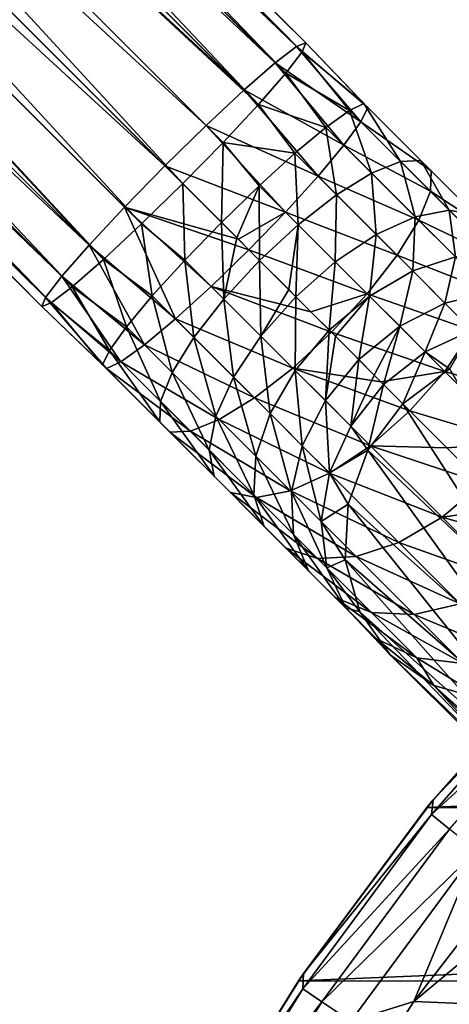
# Model space of a CAD drawing. Header units: metres. Extents: x -31 to 127, y -24 to 31.
# Tile 15 of 150: x -22.48 to -18.45, y 13.25 to 22.49. Entities that reach past the tile are written whole.
import ezdxf

# ---------------------------------------------------------------- set-up
doc = ezdxf.new("R2010")
doc.units = ezdxf.units.M
doc.layers.add('solid_12_381_041_XXX', color=7, linetype='CONTINUOUS')

msp = doc.modelspace()

# ---------------------------------------------------------------- linework, layer by layer
at = {"layer": 'solid_12_381_041_XXX'}
for points in [[(-19.880444, 22.234188, 48.61071), (-29.050119, 31.406744, 47.726772), (-29.246248, 31.257036, 48.212967)], [(-19.794121, 22.268995, 48.071159), (-28.965771, 31.439686, 47.188366), (-29.050119, 31.406744, 47.726772)], [(-19.880444, 22.234188, 48.61071), (-19.794121, 22.268995, 48.071159), (-29.050119, 31.406744, 47.726772)], [(-19.828928, 22.182673, 47.531605), (-29.001961, 31.352146, 46.650539), (-28.965771, 31.439686, 47.188366)], [(-19.794121, 22.268995, 48.071159), (-19.828928, 22.182673, 47.531605), (-28.965771, 31.439686, 47.188366)], [(-19.981457, 21.983671, 47.044868), (-29.153948, 31.15402, 46.167305), (-29.001961, 31.352146, 46.650539)], [(-19.828928, 22.182673, 47.531605), (-19.981457, 21.983671, 47.044868), (-29.001961, 31.352146, 46.650539)], [(-20.079445, 22.081659, 49.097446), (-29.246248, 31.257036, 48.212967), (-29.536137, 31.004154, 48.600567)], [(-20.079445, 22.081659, 49.097446), (-19.880444, 22.234188, 48.61071), (-29.246248, 31.257036, 48.212967)], [(-20.236776, 21.691471, 46.658592), (-29.406387, 30.865126, 45.78548), (-29.153948, 31.15402, 46.167305)], [(-19.981457, 21.983671, 47.044868), (-20.236776, 21.691471, 46.658592), (-29.153948, 31.15402, 46.167305)], [(-20.371645, 21.82634, 49.483723), (-29.536137, 31.004154, 48.600567), (-29.895483, 30.669004, 48.853989)], [(-20.371645, 21.82634, 49.483723), (-20.079445, 22.081659, 49.097446), (-29.536137, 31.004154, 48.600567)], [(-20.236776, 21.691471, 46.658592), (-29.738836, 30.508879, 45.536228), (-29.406387, 30.865126, 45.78548)], [(-20.728443, 21.493221, 49.731728), (-29.895483, 30.669004, 48.853989), (-30.286421, 30.286421, 48.941505)], [(-20.728443, 21.493221, 49.731728), (-20.371645, 21.82634, 49.483723), (-29.895483, 30.669004, 48.853989)], [(-29.738836, 30.508879, 45.536228), (-20.948204, 20.948204, 46.32513), (-30.119715, 30.119715, 45.449455)], [(-20.569895, 21.334673, 46.410587), (-20.948204, 20.948204, 46.32513), (-29.738836, 30.508879, 45.536228)], [(-20.236776, 21.691471, 46.658592), (-20.569895, 21.334673, 46.410587), (-29.738836, 30.508879, 45.536228)], [(-30.667301, 29.897257, 48.854733), (-21.114912, 21.114912, 49.817184), (-30.286421, 30.286421, 48.941505)], [(-20.728443, 21.493221, 49.731728), (-30.286421, 30.286421, 48.941505), (-21.114912, 21.114912, 49.817184)], [(-30.510654, 29.737131, 45.536972), (-30.119715, 30.119715, 45.449455), (-21.334673, 20.569895, 46.410587)], [(-30.119715, 30.119715, 45.449455), (-20.948204, 20.948204, 46.32513), (-21.334673, 20.569895, 46.410587)], [(-30.667301, 29.897257, 48.854733), (-30.999748, 29.541012, 48.60548), (-21.82634, 20.371645, 49.483723)], [(-30.667301, 29.897257, 48.854733), (-21.82634, 20.371645, 49.483723), (-21.493221, 20.728443, 49.731728)], [(-30.667301, 29.897257, 48.854733), (-21.493221, 20.728443, 49.731728), (-21.114912, 21.114912, 49.817184)], [(-30.869999, 29.401981, 45.790394), (-30.510654, 29.737131, 45.536972), (-21.691471, 20.236776, 46.658592)], [(-30.510654, 29.737131, 45.536972), (-21.334673, 20.569895, 46.410587), (-21.691471, 20.236776, 46.658592)], [(-30.999748, 29.541012, 48.60548), (-31.252188, 29.252115, 48.223656), (-21.82634, 20.371645, 49.483723)], [(-31.159887, 29.149101, 46.177994), (-30.869999, 29.401981, 45.790394), (-21.983671, 19.981457, 47.044868)], [(-30.869999, 29.401981, 45.790394), (-21.691471, 20.236776, 46.658592), (-21.983671, 19.981457, 47.044868)], [(-31.252188, 29.252115, 48.223656), (-31.404175, 29.053991, 47.740421), (-22.081659, 20.079445, 49.097446)], [(-31.252188, 29.252115, 48.223656), (-22.081659, 20.079445, 49.097446), (-21.82634, 20.371645, 49.483723)], [(-31.356016, 28.999393, 46.664188), (-31.159887, 29.149101, 46.177994), (-22.182673, 19.828928, 47.531605)], [(-31.159887, 29.149101, 46.177994), (-21.983671, 19.981457, 47.044868), (-22.182673, 19.828928, 47.531605)], [(-31.404175, 29.053991, 47.740421), (-31.440367, 28.96645, 47.202595), (-22.234188, 19.880444, 48.61071)], [(-31.440367, 28.96645, 47.202595), (-31.356016, 28.999393, 46.664188), (-22.268995, 19.794121, 48.071159)], [(-31.404175, 29.053991, 47.740421), (-22.234188, 19.880444, 48.61071), (-22.081659, 20.079445, 49.097446)], [(-31.356016, 28.999393, 46.664188), (-22.182673, 19.828928, 47.531605), (-22.268995, 19.794121, 48.071159)], [(-31.440367, 28.96645, 47.202595), (-22.268995, 19.794121, 48.071159), (-22.234188, 19.880444, 48.61071)], [(-19.213093, 21.662775, 48.303925), (-19.794121, 22.268995, 48.071159), (-19.880444, 22.234188, 48.61071)], [(-19.249699, 21.699381, 47.808521), (-19.828928, 22.182673, 47.531605), (-19.794121, 22.268995, 48.071159)], [(-19.213093, 21.662775, 48.303925), (-19.249699, 21.699381, 47.808521), (-19.794121, 22.268995, 48.071159)], [(-19.277199, 21.528423, 48.779263), (-19.880444, 22.234188, 48.61071), (-20.079445, 22.081659, 49.097446)], [(-19.38405, 21.635275, 47.333183), (-19.981457, 21.983671, 47.044868), (-19.828928, 22.182673, 47.531605)], [(-19.277199, 21.528423, 48.779263), (-19.213093, 21.662775, 48.303925), (-19.880444, 22.234188, 48.61071)], [(-19.249699, 21.699381, 47.808521), (-19.38405, 21.635275, 47.333183), (-19.828928, 22.182673, 47.531605)], [(-19.436825, 21.307209, 49.196022), (-20.079445, 22.081659, 49.097446), (-20.371645, 21.82634, 49.483723)], [(-19.436825, 21.307209, 49.196022), (-19.277199, 21.528423, 48.779263), (-20.079445, 22.081659, 49.097446)], [(-19.605265, 21.475649, 46.916424), (-20.236776, 21.691471, 46.658592), (-19.981457, 21.983671, 47.044868)], [(-19.38405, 21.635275, 47.333183), (-19.605265, 21.475649, 46.916424), (-19.981457, 21.983671, 47.044868)], [(-19.679037, 21.017054, 49.520443), (-20.371645, 21.82634, 49.483723), (-20.728443, 21.493221, 49.731728)], [(-19.679037, 21.017054, 49.520443), (-19.436825, 21.307209, 49.196022), (-20.371645, 21.82634, 49.483723)], [(-19.895418, 21.233437, 46.592003), (-20.569895, 21.334673, 46.410587), (-20.236776, 21.691471, 46.658592)], [(-19.605265, 21.475649, 46.916424), (-19.895418, 21.233437, 46.592003), (-20.236776, 21.691471, 46.658592)], [(-19.1761, 21.046484, 46.799717), (-19.605265, 21.475649, 46.916424), (-19.38405, 21.635275, 47.333183)], [(-18.904987, 21.156212, 47.202911), (-19.38405, 21.635275, 47.333183), (-19.249699, 21.699381, 47.808521)], [(-18.904987, 21.156212, 47.202911), (-19.1761, 21.046484, 46.799717), (-19.38405, 21.635275, 47.333183)], [(-18.617805, 21.067488, 48.142044), (-19.213093, 21.662775, 48.303925), (-19.277199, 21.528423, 48.779263)], [(-18.713724, 21.163408, 47.662769), (-19.249699, 21.699381, 47.808521), (-19.213093, 21.662775, 48.303925)], [(-18.713724, 21.163408, 47.662769), (-18.904987, 21.156212, 47.202911), (-19.249699, 21.699381, 47.808521)], [(-18.617805, 21.067488, 48.142044), (-18.713724, 21.163408, 47.662769), (-19.213093, 21.662775, 48.303925)], [(-18.625, 20.876225, 48.601906), (-19.277199, 21.528423, 48.779263), (-19.436825, 21.307209, 49.196022)], [(-18.625, 20.876225, 48.601906), (-18.617805, 21.067488, 48.142044), (-19.277199, 21.528423, 48.779263)], [(-19.984213, 20.681465, 49.726242), (-20.728443, 21.493221, 49.731728), (-21.114912, 21.114912, 49.817184)], [(-19.984213, 20.681465, 49.726242), (-19.679037, 21.017054, 49.520443), (-20.728443, 21.493221, 49.731728)], [(-19.505098, 20.843115, 46.485859), (-19.895418, 21.233437, 46.592003), (-19.605265, 21.475649, 46.916424)], [(-19.1761, 21.046484, 46.799717), (-19.505098, 20.843115, 46.485859), (-19.605265, 21.475649, 46.916424)], [(-20.569895, 21.334673, 46.410587), (-20.584845, 20.584845, 46.315701), (-20.948204, 20.948204, 46.32513)], [(-20.231009, 20.928261, 46.386204), (-20.584845, 20.584845, 46.315701), (-20.569895, 21.334673, 46.410587)], [(-19.895418, 21.233437, 46.592003), (-20.231009, 20.928261, 46.386204), (-20.569895, 21.334673, 46.410587)], [(-18.734728, 20.605112, 49.005096), (-19.436825, 21.307209, 49.196022), (-19.679037, 21.017054, 49.520443)], [(-18.734728, 20.605112, 49.005096), (-18.625, 20.876225, 48.601906), (-19.436825, 21.307209, 49.196022)], [(-19.865326, 20.562578, 46.286762), (-20.231009, 20.928261, 46.386204), (-19.895418, 21.233437, 46.592003)], [(-19.505098, 20.843115, 46.485859), (-19.865326, 20.562578, 46.286762), (-19.895418, 21.233437, 46.592003)], [(-18.767347, 20.637732, 46.581032), (-19.1761, 21.046484, 46.799717), (-18.904987, 21.156212, 47.202911)], [(-18.448709, 20.699934, 46.958797), (-18.904987, 21.156212, 47.202911), (-18.713724, 21.163408, 47.662769)], [(-18.448709, 20.699934, 46.958797), (-18.767347, 20.637732, 46.581032), (-18.904987, 21.156212, 47.202911)], [(-18.203241, 20.652924, 47.389656), (-18.713724, 21.163408, 47.662769), (-18.617805, 21.067488, 48.142044)], [(-18.203241, 20.652924, 47.389656), (-18.448709, 20.699934, 46.958797), (-18.713724, 21.163408, 47.662769)], [(-20.425745, 20.425745, 49.809742), (-21.114912, 21.114912, 49.817184), (-21.493221, 20.728443, 49.731728)], [(-19.984213, 20.681465, 49.726242), (-21.114912, 21.114912, 49.817184), (-20.425745, 20.425745, 49.809742)], [(-18.050829, 20.500511, 47.838707), (-18.617805, 21.067488, 48.142044), (-18.625, 20.876225, 48.601906)], [(-18.050829, 20.500511, 47.838707), (-18.203241, 20.652924, 47.389656), (-18.617805, 21.067488, 48.142044)], [(-18.938097, 20.276115, 49.318958), (-19.679037, 21.017054, 49.520443), (-19.984213, 20.681465, 49.726242)], [(-18.938097, 20.276115, 49.318958), (-18.734728, 20.605112, 49.005096), (-19.679037, 21.017054, 49.520443)], [(-19.133339, 20.471357, 46.286964), (-19.505098, 20.843115, 46.485859), (-19.1761, 21.046484, 46.799717)], [(-18.767347, 20.637732, 46.581032), (-19.133339, 20.471357, 46.286964), (-19.1761, 21.046484, 46.799717)], [(-20.928261, 20.231009, 46.386204), (-21.334673, 20.569895, 46.410587), (-20.948204, 20.948204, 46.32513)], [(-20.584845, 20.584845, 46.315701), (-20.928261, 20.231009, 46.386204), (-20.948204, 20.948204, 46.32513)], [(-20.231009, 20.928261, 46.386204), (-20.440718, 20.440718, 46.287304), (-20.584845, 20.584845, 46.315701)], [(-20.231009, 20.928261, 46.386204), (-20.227604, 20.227604, 46.218555), (-20.440718, 20.440718, 46.287304)], [(-19.865326, 20.562578, 46.286762), (-20.227604, 20.227604, 46.218555), (-20.231009, 20.928261, 46.386204)], [(-18.003819, 20.255043, 48.269569), (-18.625, 20.876225, 48.601906), (-18.734728, 20.605112, 49.005096)], [(-18.003819, 20.255043, 48.269569), (-18.050829, 20.500511, 47.838707), (-18.625, 20.876225, 48.601906)], [(-19.517036, 20.214289, 46.100422), (-19.865326, 20.562578, 46.286762), (-19.505098, 20.843115, 46.485859)], [(-19.133339, 20.471357, 46.286964), (-19.517036, 20.214289, 46.100422), (-19.505098, 20.843115, 46.485859)], [(-21.017054, 19.679037, 49.520443), (-21.493221, 20.728443, 49.731728), (-21.82634, 20.371645, 49.483723)], [(-20.327629, 20.327629, 49.796745), (-20.425745, 20.425745, 49.809742), (-21.493221, 20.728443, 49.731728)], [(-20.681465, 19.984213, 49.726242), (-20.327629, 20.327629, 49.796745), (-21.493221, 20.728443, 49.731728)], [(-21.017054, 19.679037, 49.520443), (-20.681465, 19.984213, 49.726242), (-21.493221, 20.728443, 49.731728)], [(-18.391024, 20.26141, 46.266792), (-18.767347, 20.637732, 46.581032), (-18.448709, 20.699934, 46.958797)], [(-18.028633, 20.279856, 46.608021), (-18.448709, 20.699934, 46.958797), (-18.203241, 20.652924, 47.389656)], [(-18.028633, 20.279856, 46.608021), (-18.391024, 20.26141, 46.266792), (-18.448709, 20.699934, 46.958797)], [(-19.984213, 20.681465, 49.726242), (-20.425745, 20.425745, 49.809742), (-20.327629, 20.327629, 49.796745)], [(-19.218634, 19.915886, 49.518055), (-19.984213, 20.681465, 49.726242), (-20.327629, 20.327629, 49.796745)], [(-19.218634, 19.915886, 49.518055), (-18.938097, 20.276115, 49.318958), (-19.984213, 20.681465, 49.726242)], [(-18.791077, 20.129095, 46.001167), (-19.133339, 20.471357, 46.286964), (-18.767347, 20.637732, 46.581032)], [(-18.066021, 19.936405, 48.647335), (-18.734728, 20.605112, 49.005096), (-18.938097, 20.276115, 49.318958)], [(-18.391024, 20.26141, 46.266792), (-18.791077, 20.129095, 46.001167), (-18.767347, 20.637732, 46.581032)], [(-18.066021, 19.936405, 48.647335), (-18.003819, 20.255043, 48.269569), (-18.734728, 20.605112, 49.005096)], [(-21.233437, 19.895418, 46.592003), (-21.691471, 20.236776, 46.658592), (-21.334673, 20.569895, 46.410587)], [(-20.928261, 20.231009, 46.386204), (-21.233437, 19.895418, 46.592003), (-21.334673, 20.569895, 46.410587)], [(-20.562578, 19.865326, 46.286762), (-20.928261, 20.231009, 46.386204), (-20.584845, 20.584845, 46.315701)], [(-20.440718, 20.440718, 46.287304), (-20.562578, 19.865326, 46.286762), (-20.584845, 20.584845, 46.315701)], [(-19.865326, 20.562578, 46.286762), (-19.954153, 19.954153, 46.079865), (-20.227604, 20.227604, 46.218555)], [(-19.865326, 20.562578, 46.286762), (-19.887352, 19.887352, 46.036514), (-19.954153, 19.954153, 46.079865)], [(-19.517036, 20.214289, 46.100422), (-19.887352, 19.887352, 46.036514), (-19.865326, 20.562578, 46.286762)], [(-20.440718, 20.440718, 46.287304), (-20.227604, 20.227604, 46.218555), (-20.562578, 19.865326, 46.286762)], [(-19.196379, 19.893633, 45.832664), (-19.517036, 20.214289, 46.100422), (-19.133339, 20.471357, 46.286964)], [(-18.791077, 20.129095, 46.001167), (-19.196379, 19.893633, 45.832664), (-19.133339, 20.471357, 46.286964)], [(-21.307209, 19.436825, 49.196022), (-21.82634, 20.371645, 49.483723), (-22.081659, 20.079445, 49.097446)], [(-21.307209, 19.436825, 49.196022), (-21.017054, 19.679037, 49.520443), (-21.82634, 20.371645, 49.483723)], [(-19.745113, 19.745113, 49.656654), (-20.327629, 20.327629, 49.796745), (-20.681465, 19.984213, 49.726242)], [(-19.218634, 19.915886, 49.518055), (-20.327629, 20.327629, 49.796745), (-19.745113, 19.745113, 49.656654)], [(-21.475649, 19.605265, 46.916424), (-21.983671, 19.981457, 47.044868), (-21.691471, 20.236776, 46.658592)], [(-21.233437, 19.895418, 46.592003), (-21.475649, 19.605265, 46.916424), (-21.691471, 20.236776, 46.658592)], [(-20.843115, 19.505098, 46.485859), (-21.233437, 19.895418, 46.592003), (-20.928261, 20.231009, 46.386204)], [(-20.562578, 19.865326, 46.286762), (-20.843115, 19.505098, 46.485859), (-20.928261, 20.231009, 46.386204)], [(-20.214289, 19.517036, 46.100422), (-20.562578, 19.865326, 46.286762), (-20.227604, 20.227604, 46.218555)], [(-19.954153, 19.954153, 46.079865), (-20.214289, 19.517036, 46.100422), (-20.227604, 20.227604, 46.218555)], [(-18.232395, 19.570414, 48.941399), (-18.938097, 20.276115, 49.318958), (-19.218634, 19.915886, 49.518055)], [(-18.232395, 19.570414, 48.941399), (-18.066021, 19.936405, 48.647335), (-18.938097, 20.276115, 49.318958)], [(-18.488375, 19.826393, 45.636871), (-18.791077, 20.129095, 46.001167), (-18.391024, 20.26141, 46.266792)], [(-18.058201, 19.928585, 45.866241), (-18.488375, 19.826393, 45.636871), (-18.391024, 20.26141, 46.266792)], [(-19.517036, 20.214289, 46.100422), (-19.574099, 19.574099, 45.77494), (-19.887352, 19.887352, 46.036514)], [(-19.196379, 19.893633, 45.832664), (-19.574099, 19.574099, 45.77494), (-19.517036, 20.214289, 46.100422)], [(-21.528423, 19.277199, 48.779263), (-22.081659, 20.079445, 49.097446), (-22.234188, 19.880444, 48.61071)], [(-21.528423, 19.277199, 48.779263), (-21.307209, 19.436825, 49.196022), (-22.081659, 20.079445, 49.097446)], [(-18.912786, 19.610041, 45.491367), (-19.196379, 19.893633, 45.832664), (-18.791077, 20.129095, 46.001167)], [(-18.488375, 19.826393, 45.636871), (-18.912786, 19.610041, 45.491367), (-18.791077, 20.129095, 46.001167)], [(-21.635275, 19.38405, 47.333183), (-22.182673, 19.828928, 47.531605), (-21.983671, 19.981457, 47.044868)], [(-21.475649, 19.605265, 46.916424), (-21.635275, 19.38405, 47.333183), (-21.983671, 19.981457, 47.044868)], [(-19.915886, 19.218634, 49.518055), (-20.681465, 19.984213, 49.726242), (-21.017054, 19.679037, 49.520443)], [(-19.55361, 19.55361, 49.586262), (-19.745113, 19.745113, 49.656654), (-20.681465, 19.984213, 49.726242)], [(-19.915886, 19.218634, 49.518055), (-19.55361, 19.55361, 49.586262), (-20.681465, 19.984213, 49.726242)], [(-19.954153, 19.954153, 46.079865), (-19.887352, 19.887352, 46.036514), (-20.214289, 19.517036, 46.100422)], [(-21.662775, 19.213093, 48.303925), (-22.234188, 19.880444, 48.61071), (-22.268995, 19.794121, 48.071159)], [(-21.662775, 19.213093, 48.303925), (-21.528423, 19.277199, 48.779263), (-22.234188, 19.880444, 48.61071)], [(-21.046484, 19.1761, 46.799717), (-21.475649, 19.605265, 46.916424), (-21.233437, 19.895418, 46.592003)], [(-20.843115, 19.505098, 46.485859), (-21.046484, 19.1761, 46.799717), (-21.233437, 19.895418, 46.592003)], [(-20.471357, 19.133339, 46.286964), (-20.843115, 19.505098, 46.485859), (-20.562578, 19.865326, 46.286762)], [(-20.214289, 19.517036, 46.100422), (-20.471357, 19.133339, 46.286964), (-20.562578, 19.865326, 46.286762)], [(-19.893633, 19.196379, 45.832664), (-20.214289, 19.517036, 46.100422), (-19.887352, 19.887352, 46.036514)], [(-19.574099, 19.574099, 45.77494), (-19.893633, 19.196379, 45.832664), (-19.887352, 19.887352, 46.036514)], [(-19.218634, 19.915886, 49.518055), (-19.745113, 19.745113, 49.656654), (-19.55361, 19.55361, 49.586262)], [(-19.196379, 19.893633, 45.832664), (-19.516439, 19.516439, 45.714718), (-19.574099, 19.574099, 45.77494)], [(-18.489464, 19.186716, 49.127941), (-19.218634, 19.915886, 49.518055), (-19.55361, 19.55361, 49.586262)], [(-19.196379, 19.893633, 45.832664), (-19.297052, 19.297052, 45.441521), (-19.516439, 19.516439, 45.714718)], [(-18.912786, 19.610041, 45.491367), (-19.297052, 19.297052, 45.441521), (-19.196379, 19.893633, 45.832664)], [(-18.489464, 19.186716, 49.127941), (-18.232395, 19.570414, 48.941399), (-19.218634, 19.915886, 49.518055)], [(-18.234138, 19.572155, 45.204788), (-18.488375, 19.826393, 45.636871), (-18.058201, 19.928585, 45.866241)], [(-21.699381, 19.249699, 47.808521), (-22.268995, 19.794121, 48.071159), (-22.182673, 19.828928, 47.531605)], [(-21.699381, 19.249699, 47.808521), (-21.662775, 19.213093, 48.303925), (-22.268995, 19.794121, 48.071159)], [(-21.635275, 19.38405, 47.333183), (-21.699381, 19.249699, 47.808521), (-22.182673, 19.828928, 47.531605)], [(-18.674599, 19.371851, 45.086563), (-18.912786, 19.610041, 45.491367), (-18.488375, 19.826393, 45.636871)], [(-18.234138, 19.572155, 45.204788), (-18.674599, 19.371851, 45.086563), (-18.488375, 19.826393, 45.636871)], [(-20.276115, 18.938097, 49.318958), (-21.017054, 19.679037, 49.520443), (-21.307209, 19.436825, 49.196022)], [(-20.276115, 18.938097, 49.318958), (-19.915886, 19.218634, 49.518055), (-21.017054, 19.679037, 49.520443)], [(-21.156212, 18.904987, 47.202911), (-21.635275, 19.38405, 47.333183), (-21.475649, 19.605265, 46.916424)], [(-21.046484, 19.1761, 46.799717), (-21.156212, 18.904987, 47.202911), (-21.475649, 19.605265, 46.916424)], [(-18.912786, 19.610041, 45.491367), (-19.152695, 19.152695, 45.212826), (-19.297052, 19.297052, 45.441521)], [(-18.912786, 19.610041, 45.491367), (-19.064362, 19.064362, 45.046059), (-19.152695, 19.152695, 45.212826)], [(-18.674599, 19.371851, 45.086563), (-19.064362, 19.064362, 45.046059), (-18.912786, 19.610041, 45.491367)], [(-20.637732, 18.767347, 46.581032), (-21.046484, 19.1761, 46.799717), (-20.843115, 19.505098, 46.485859)], [(-20.471357, 19.133339, 46.286964), (-20.637732, 18.767347, 46.581032), (-20.843115, 19.505098, 46.485859)], [(-20.129095, 18.791077, 46.001167), (-20.471357, 19.133339, 46.286964), (-20.214289, 19.517036, 46.100422)], [(-19.893633, 19.196379, 45.832664), (-20.129095, 18.791077, 46.001167), (-20.214289, 19.517036, 46.100422)], [(-19.08832, 19.08832, 49.361362), (-19.55361, 19.55361, 49.586262), (-19.915886, 19.218634, 49.518055)], [(-19.610041, 18.912786, 45.491367), (-19.893633, 19.196379, 45.832664), (-19.574099, 19.574099, 45.77494)], [(-19.516439, 19.516439, 45.714718), (-19.610041, 18.912786, 45.491367), (-19.574099, 19.574099, 45.77494)], [(-19.516439, 19.516439, 45.714718), (-19.297052, 19.297052, 45.441521), (-19.610041, 18.912786, 45.491367)], [(-18.489464, 19.186716, 49.127941), (-19.55361, 19.55361, 49.586262), (-19.08832, 19.08832, 49.361362)], [(-18.234138, 19.572155, 45.204788), (-18.446547, 19.211325, 44.639275), (-18.674599, 19.371851, 45.086563)], [(-17.582685, 18.920704, 48.398872), (-18.232395, 19.570414, 48.941399), (-18.489464, 19.186716, 49.127941)], [(-20.605112, 18.734728, 49.005096), (-21.307209, 19.436825, 49.196022), (-21.528423, 19.277199, 48.779263)], [(-20.605112, 18.734728, 49.005096), (-20.276115, 18.938097, 49.318958), (-21.307209, 19.436825, 49.196022)], [(-21.163408, 18.713724, 47.662769), (-21.699381, 19.249699, 47.808521), (-21.635275, 19.38405, 47.333183)], [(-21.156212, 18.904987, 47.202911), (-21.163408, 18.713724, 47.662769), (-21.635275, 19.38405, 47.333183)], [(-18.674599, 19.371851, 45.086563), (-18.883795, 18.883795, 44.602985), (-19.064362, 19.064362, 45.046059)], [(-18.674599, 19.371851, 45.086563), (-18.446547, 19.211325, 44.639275), (-18.883795, 18.883795, 44.602985)], [(-21.067488, 18.617805, 48.142044), (-21.662775, 19.213093, 48.303925), (-21.699381, 19.249699, 47.808521)], [(-21.163408, 18.713724, 47.662769), (-21.067488, 18.617805, 48.142044), (-21.699381, 19.249699, 47.808521)], [(-20.876225, 18.625, 48.601906), (-21.528423, 19.277199, 48.779263), (-21.662775, 19.213093, 48.303925)], [(-21.067488, 18.617805, 48.142044), (-20.876225, 18.625, 48.601906), (-21.662775, 19.213093, 48.303925)], [(-20.876225, 18.625, 48.601906), (-20.605112, 18.734728, 49.005096), (-21.528423, 19.277199, 48.779263)], [(-19.186716, 18.489464, 49.127941), (-19.915886, 19.218634, 49.518055), (-20.276115, 18.938097, 49.318958)], [(-18.816399, 18.816399, 49.191849), (-19.08832, 19.08832, 49.361362), (-19.915886, 19.218634, 49.518055)], [(-19.186716, 18.489464, 49.127941), (-18.816399, 18.816399, 49.191849), (-19.915886, 19.218634, 49.518055)], [(-19.371851, 18.674599, 45.086563), (-19.610041, 18.912786, 45.491367), (-19.297052, 19.297052, 45.441521)], [(-19.152695, 19.152695, 45.212826), (-19.371851, 18.674599, 45.086563), (-19.297052, 19.297052, 45.441521)], [(-18.883795, 18.883795, 44.602985), (-18.446547, 19.211325, 44.639275), (-17.380161, 17.380161, 39.99548)], [(-20.699934, 18.448709, 46.958797), (-21.156212, 18.904987, 47.202911), (-21.046484, 19.1761, 46.799717)], [(-20.637732, 18.767347, 46.581032), (-20.699934, 18.448709, 46.958797), (-21.046484, 19.1761, 46.799717)], [(-20.26141, 18.391024, 46.266792), (-20.637732, 18.767347, 46.581032), (-20.471357, 19.133339, 46.286964)], [(-20.129095, 18.791077, 46.001167), (-20.26141, 18.391024, 46.266792), (-20.471357, 19.133339, 46.286964)], [(-19.826393, 18.488375, 45.636871), (-20.129095, 18.791077, 46.001167), (-19.893633, 19.196379, 45.832664)], [(-19.610041, 18.912786, 45.491367), (-19.826393, 18.488375, 45.636871), (-19.893633, 19.196379, 45.832664)], [(-19.152695, 19.152695, 45.212826), (-19.064362, 19.064362, 45.046059), (-19.371851, 18.674599, 45.086563)], [(-18.489464, 19.186716, 49.127941), (-19.08832, 19.08832, 49.361362), (-18.816399, 18.816399, 49.191849)], [(-17.818148, 18.5154, 48.567375), (-18.489464, 19.186716, 49.127941), (-18.816399, 18.816399, 49.191849)], [(-17.818148, 18.5154, 48.567375), (-17.582685, 18.920704, 48.398872), (-18.489464, 19.186716, 49.127941)], [(-19.064362, 19.064362, 45.046059), (-19.211325, 18.446547, 44.639275), (-19.371851, 18.674599, 45.086563)], [(-19.064362, 19.064362, 45.046059), (-18.883795, 18.883795, 44.602985), (-19.211325, 18.446547, 44.639275)], [(-19.570414, 18.232395, 48.941399), (-20.276115, 18.938097, 49.318958), (-20.605112, 18.734728, 49.005096)], [(-19.570414, 18.232395, 48.941399), (-19.186716, 18.489464, 49.127941), (-20.276115, 18.938097, 49.318958)], [(-20.652924, 18.203241, 47.389656), (-21.163408, 18.713724, 47.662769), (-21.156212, 18.904987, 47.202911)], [(-20.699934, 18.448709, 46.958797), (-20.652924, 18.203241, 47.389656), (-21.156212, 18.904987, 47.202911)], [(-19.572155, 18.234138, 45.204788), (-19.826393, 18.488375, 45.636871), (-19.610041, 18.912786, 45.491367)], [(-19.371851, 18.674599, 45.086563), (-19.572155, 18.234138, 45.204788), (-19.610041, 18.912786, 45.491367)], [(-19.211325, 18.446547, 44.639275), (-18.883795, 18.883795, 44.602985), (-17.673752, 17.002016, 40.022705)], [(-17.673752, 17.002016, 40.022705), (-18.883795, 18.883795, 44.602985), (-17.380161, 17.380161, 39.99548)], [(-20.279856, 18.028633, 46.608021), (-20.699934, 18.448709, 46.958797), (-20.637732, 18.767347, 46.581032)], [(-20.26141, 18.391024, 46.266792), (-20.279856, 18.028633, 46.608021), (-20.637732, 18.767347, 46.581032)], [(-19.928585, 18.058201, 45.866241), (-20.26141, 18.391024, 46.266792), (-20.129095, 18.791077, 46.001167)], [(-19.826393, 18.488375, 45.636871), (-19.928585, 18.058201, 45.866241), (-20.129095, 18.791077, 46.001167)], [(-18.470131, 18.470131, 48.930504), (-18.816399, 18.816399, 49.191849), (-19.186716, 18.489464, 49.127941)], [(-17.818148, 18.5154, 48.567375), (-18.816399, 18.816399, 49.191849), (-18.470131, 18.470131, 48.930504)], [(-20.500511, 18.050829, 47.838707), (-21.067488, 18.617805, 48.142044), (-21.163408, 18.713724, 47.662769)], [(-20.652924, 18.203241, 47.389656), (-20.500511, 18.050829, 47.838707), (-21.163408, 18.713724, 47.662769)], [(-19.936405, 18.066021, 48.647335), (-20.605112, 18.734728, 49.005096), (-20.876225, 18.625, 48.601906)], [(-19.936405, 18.066021, 48.647335), (-19.570414, 18.232395, 48.941399), (-20.605112, 18.734728, 49.005096)], [(-19.371851, 18.674599, 45.086563), (-19.211325, 18.446547, 44.639275), (-19.572155, 18.234138, 45.204788)], [(-20.255043, 18.003819, 48.269569), (-20.876225, 18.625, 48.601906), (-21.067488, 18.617805, 48.142044)], [(-20.500511, 18.050829, 47.838707), (-20.255043, 18.003819, 48.269569), (-21.067488, 18.617805, 48.142044)], [(-20.255043, 18.003819, 48.269569), (-19.936405, 18.066021, 48.647335), (-20.876225, 18.625, 48.601906)], [(-19.649048, 17.778662, 45.391163), (-19.928585, 18.058201, 45.866241), (-19.826393, 18.488375, 45.636871)], [(-19.572155, 18.234138, 45.204788), (-19.649048, 17.778662, 45.391163), (-19.826393, 18.488375, 45.636871)], [(-18.5154, 17.818148, 48.567375), (-19.186716, 18.489464, 49.127941), (-19.570414, 18.232395, 48.941399)], [(-18.137682, 18.137682, 48.625099), (-18.470131, 18.470131, 48.930504), (-19.186716, 18.489464, 49.127941)], [(-18.5154, 17.818148, 48.567375), (-18.137682, 18.137682, 48.625099), (-19.186716, 18.489464, 49.127941)], [(-17.818148, 18.5154, 48.567375), (-18.470131, 18.470131, 48.930504), (-18.137682, 18.137682, 48.625099)], [(-20.182943, 17.733259, 46.997211), (-20.652924, 18.203241, 47.389656), (-20.699934, 18.448709, 46.958797)], [(-20.279856, 18.028633, 46.608021), (-20.182943, 17.733259, 46.997211), (-20.699934, 18.448709, 46.958797)], [(-19.908337, 17.657112, 46.1609), (-20.279856, 18.028633, 46.608021), (-20.26141, 18.391024, 46.266792)], [(-19.928585, 18.058201, 45.866241), (-19.908337, 17.657112, 46.1609), (-20.26141, 18.391024, 46.266792)], [(-19.572155, 18.234138, 45.204788), (-19.211325, 18.446547, 44.639275), (-19.397072, 17.942379, 44.744587)], [(-19.397072, 17.942379, 44.744587), (-19.211325, 18.446547, 44.639275), (-17.860748, 16.567709, 40.102333)], [(-19.211325, 18.446547, 44.639275), (-17.673752, 17.002016, 40.022705), (-17.860748, 16.567709, 40.102333)], [(-19.978519, 17.528837, 47.402832), (-20.500511, 18.050829, 47.838707), (-20.652924, 18.203241, 47.389656)], [(-20.182943, 17.733259, 46.997211), (-19.978519, 17.528837, 47.402832), (-20.652924, 18.203241, 47.389656)], [(-18.920704, 17.582685, 48.398872), (-19.570414, 18.232395, 48.941399), (-19.936405, 18.066021, 48.647335)], [(-19.572155, 18.234138, 45.204788), (-19.397072, 17.942379, 44.744587), (-19.649048, 17.778662, 45.391163)], [(-18.920704, 17.582685, 48.398872), (-18.5154, 17.818148, 48.567375), (-19.570414, 18.232395, 48.941399)], [(-17.904448, 17.904448, 48.373768), (-18.137682, 18.137682, 48.625099), (-18.5154, 17.818148, 48.567375)], [(-19.683147, 17.431923, 47.792019), (-20.255043, 18.003819, 48.269569), (-20.500511, 18.050829, 47.838707)], [(-19.978519, 17.528837, 47.402832), (-19.683147, 17.431923, 47.792019), (-20.500511, 18.050829, 47.838707)], [(-19.767286, 17.317604, 46.496975), (-20.182943, 17.733259, 46.997211), (-20.279856, 18.028633, 46.608021)], [(-19.908337, 17.657112, 46.1609), (-19.767286, 17.317604, 46.496975), (-20.279856, 18.028633, 46.608021)], [(-19.320755, 17.450371, 48.133251), (-19.936405, 18.066021, 48.647335), (-20.255043, 18.003819, 48.269569)], [(-19.320755, 17.450371, 48.133251), (-18.920704, 17.582685, 48.398872), (-19.936405, 18.066021, 48.647335)], [(-19.596296, 17.345072, 45.630585), (-19.908337, 17.657112, 46.1609), (-19.928585, 18.058201, 45.866241)], [(-19.649048, 17.778662, 45.391163), (-19.596296, 17.345072, 45.630585), (-19.928585, 18.058201, 45.866241)], [(-19.683147, 17.431923, 47.792019), (-19.320755, 17.450371, 48.133251), (-20.255043, 18.003819, 48.269569)], [(-19.649048, 17.778662, 45.391163), (-19.397072, 17.942379, 44.744587), (-19.422857, 17.420643, 44.908619)], [(-19.422857, 17.420643, 44.908619), (-19.397072, 17.942379, 44.744587), (-17.927107, 16.109848, 40.228386)], [(-19.397072, 17.942379, 44.744587), (-17.860748, 16.567709, 40.102333), (-17.927107, 16.109848, 40.228386)], [(-17.537415, 17.537415, 47.902687), (-17.904448, 17.904448, 48.373768), (-18.5154, 17.818148, 48.567375)], [(-19.516865, 17.067181, 46.847233), (-19.978519, 17.528837, 47.402832), (-20.182943, 17.733259, 46.997211)], [(-19.767286, 17.317604, 46.496975), (-19.516865, 17.067181, 46.847233), (-20.182943, 17.733259, 46.997211)], [(-19.649048, 17.778662, 45.391163), (-19.422857, 17.420643, 44.908619), (-19.596296, 17.345072, 45.630585)], [(-17.92168, 17.224428, 47.85284), (-18.5154, 17.818148, 48.567375), (-18.920704, 17.582685, 48.398872)], [(-17.92168, 17.224428, 47.85284), (-17.537415, 17.537415, 47.902687), (-18.5154, 17.818148, 48.567375)], [(-19.418179, 16.968494, 45.903656), (-19.767286, 17.317604, 46.496975), (-19.908337, 17.657112, 46.1609)], [(-19.596296, 17.345072, 45.630585), (-19.418179, 16.968494, 45.903656), (-19.908337, 17.657112, 46.1609)], [(-18.346092, 17.008074, 47.707336), (-18.920704, 17.582685, 48.398872), (-19.320755, 17.450371, 48.133251)], [(-18.346092, 17.008074, 47.707336), (-17.92168, 17.224428, 47.85284), (-18.920704, 17.582685, 48.398872)], [(-19.177357, 16.926132, 47.183308), (-19.683147, 17.431923, 47.792019), (-19.978519, 17.528837, 47.402832)], [(-19.516865, 17.067181, 46.847233), (-19.177357, 16.926132, 47.183308), (-19.978519, 17.528837, 47.402832)], [(-18.776268, 16.905882, 47.477966), (-19.320755, 17.450371, 48.133251), (-19.683147, 17.431923, 47.792019)], [(-19.177357, 16.926132, 47.183308), (-18.776268, 16.905882, 47.477966), (-19.683147, 17.431923, 47.792019)], [(-19.596296, 17.345072, 45.630585), (-19.422857, 17.420643, 44.908619), (-19.286156, 16.932411, 45.115307)], [(-19.422857, 17.420643, 44.908619), (-17.927107, 16.109848, 40.228386), (-17.867851, 15.662807, 40.391399)], [(-19.286156, 16.932411, 45.115307), (-19.422857, 17.420643, 44.908619), (-17.867851, 15.662807, 40.391399)], [(-18.776268, 16.905882, 47.477966), (-18.346092, 17.008074, 47.707336), (-19.320755, 17.450371, 48.133251)], [(-19.129122, 16.679438, 46.188259), (-19.516865, 17.067181, 46.847233), (-19.767286, 17.317604, 46.496975)], [(-19.418179, 16.968494, 45.903656), (-19.129122, 16.679438, 46.188259), (-19.767286, 17.317604, 46.496975)], [(-19.596296, 17.345072, 45.630585), (-19.286156, 16.932411, 45.115307), (-19.418179, 16.968494, 45.903656)], [(-18.752542, 16.50132, 46.46133), (-19.177357, 16.926132, 47.183308), (-19.516865, 17.067181, 46.847233)], [(-19.129122, 16.679438, 46.188259), (-18.752542, 16.50132, 46.46133), (-19.516865, 17.067181, 46.847233)], [(-17.863478, 16.525459, 46.887127), (-18.346092, 17.008074, 47.707336), (-18.776268, 16.905882, 47.477966)], [(-19.418179, 16.968494, 45.903656), (-19.286156, 16.932411, 45.115307), (-19.000347, 16.525473, 45.344425)], [(-19.418179, 16.968494, 45.903656), (-19.000347, 16.525473, 45.344425), (-19.129122, 16.679438, 46.188259)], [(-19.286156, 16.932411, 45.115307), (-17.867851, 15.662807, 40.391399), (-17.687424, 15.26015, 40.579132)], [(-19.000347, 16.525473, 45.344425), (-19.286156, 16.932411, 45.115307), (-17.687424, 15.26015, 40.579132)], [(-18.318953, 16.448568, 46.700752), (-18.776268, 16.905882, 47.477966), (-19.177357, 16.926132, 47.183308)], [(-18.752542, 16.50132, 46.46133), (-18.318953, 16.448568, 46.700752), (-19.177357, 16.926132, 47.183308)], [(-18.318953, 16.448568, 46.700752), (-17.863478, 16.525459, 46.887127), (-18.776268, 16.905882, 47.477966)], [(-19.129122, 16.679438, 46.188259), (-19.000347, 16.525473, 45.344425), (-18.59341, 16.239666, 45.573544)], [(-19.129122, 16.679438, 46.188259), (-18.59341, 16.239666, 45.573544), (-18.752542, 16.50132, 46.46133)], [(-17.272207, 16.55407, -0.618042), (-17.24897, 16.687511, -1), (-18.599493, 15.167691, -1)], [(-17.31864, 16.614492, -4), (-18.599493, 15.167691, -1), (-17.24897, 16.687511, -1)], [(-17.31864, 16.614492, -4), (-18.657038, 15.09744, -4), (-18.599493, 15.167691, -1)], [(17.345131, 16.586674, -4), (-18.657038, 15.09744, -4), (-17.31864, 16.614492, -4)], [(18.684481, 15.063607, -4), (-18.657038, 15.09744, -4), (17.345131, 16.586674, -4)], [(-18.613867, 15.029648, -0.618042), (-17.272207, 16.55407, -0.618042), (-18.599493, 15.167691, -1)], [(-17.11569, 16.40406, -0.293171), (-17.272207, 16.55407, -0.618042), (-18.613867, 15.029648, -0.618042)], [(-19.000347, 16.525473, 45.344425), (-17.687424, 15.26015, 40.579132), (-17.399376, 14.93211, 40.777496)], [(-18.59341, 16.239666, 45.573544), (-19.000347, 16.525473, 45.344425), (-17.399376, 14.93211, 40.777496)], [(-18.752542, 16.50132, 46.46133), (-18.59341, 16.239666, 45.573544), (-18.105177, 16.102962, 45.780231)], [(-18.752542, 16.50132, 46.46133), (-18.105177, 16.102962, 45.780231), (-18.318953, 16.448568, 46.700752)], [(-18.445192, 14.893453, -0.293171), (-17.11569, 16.40406, -0.293171), (-18.613867, 15.029648, -0.618042)], [(-18.59341, 16.239666, 45.573544), (-17.026487, 14.708797, 41.002007), (-16.962526, 14.782514, 41.534302)], [(-18.59341, 16.239666, 45.573544), (-17.399376, 14.93211, 40.777496), (-17.026487, 14.708797, 41.002007)], [(-18.105177, 16.102962, 45.780231), (-18.59341, 16.239666, 45.573544), (-16.962526, 14.782514, 41.534302)], [(-18.613867, 15.029648, -0.618042), (-18.599493, 15.167691, -1), (-19.816534, 13.539018, -1)], [(-18.657038, 15.09744, -4), (-19.816534, 13.539018, -1), (-18.599493, 15.167691, -1)], [(-18.657038, 15.09744, -4), (-19.863508, 13.470638, -4), (-19.816534, 13.539018, -1)], [(18.684481, 15.063607, -4), (-19.863508, 13.470638, -4), (-18.657038, 15.09744, -4)], [(19.88932, 13.432317, -4), (-19.863508, 13.470638, -4), (18.684481, 15.063607, -4)], [(-19.821413, 13.396937, -0.618042), (-18.613867, 15.029648, -0.618042), (-19.816534, 13.539018, -1)], [(-18.445192, 14.893453, -0.293171), (-18.613867, 15.029648, -0.618042), (-19.821413, 13.396937, -0.618042)], [(-19.641796, 13.275537, -0.293171), (-18.445192, 14.893453, -0.293171), (-19.821413, 13.396937, -0.618042)], [(-19.641796, 13.275537, -0.293171), (-18.192564, 14.689469, -0.07612), (-18.445192, 14.893453, -0.293171)], [(-17.561588, 14.85288), (-18.781841, 13.276134), (-16.930658, 14.819256)], [(-18.192564, 14.689469, -0.07612), (-18.781841, 13.276134), (-17.561588, 14.85288)], [(-18.781841, 13.276134), (-18.184166, 13.251494), (-16.930658, 14.819256)], [(-19.641796, 13.275537, -0.293171), (-19.372778, 13.093713, -0.07612), (-18.192564, 14.689469, -0.07612)], [(-18.192564, 14.689469, -0.07612), (-19.372778, 13.093713, -0.07612), (-18.781841, 13.276134)], [(-18.255219, 13.152545, 126.770767), (-17.864492, 13.630465, 126.476898), (-18.740582, 12.402449, 126.885422)], [(-18.694345, 12.342415, 126.790627), (-18.740582, 12.402449, 126.885422), (-17.864492, 13.630465, 126.476898)], [(-17.822197, 13.564906, 126.383934), (-18.694345, 12.342415, 126.790627), (-17.864492, 13.630465, 126.476898)], [(-19.821413, 13.396937, -0.618042), (-19.816534, 13.539018, -1), (-20.891357, 11.813179, -1)], [(-19.863508, 13.470638, -4), (-20.891357, 11.813179, -1), (-19.816534, 13.539018, -1)], [(-17.822197, 13.564906, 126.383934), (-18.378757, 12.637985, 126.620461), (-18.694345, 12.342415, 126.790627)], [(-19.863508, 13.470638, -4), (-20.927883, 11.746752, -4), (-20.891357, 11.813179, -1)], [(19.88932, 13.432317, -4), (-20.927883, 11.746752, -4), (-19.863508, 13.470638, -4)], [(20.950609, 11.706403, -4), (-20.927883, 11.746752, -4), (19.88932, 13.432317, -4)], [(-20.886147, 11.667702, -0.618042), (-19.821413, 13.396937, -0.618042), (-20.891357, 11.813179, -1)], [(-19.641796, 13.275537, -0.293171), (-19.821413, 13.396937, -0.618042), (-20.886147, 11.667702, -0.618042)], [(-20.69688, 11.561972, -0.293171), (-19.641796, 13.275537, -0.293171), (-20.886147, 11.667702, -0.618042)], [(-20.69688, 11.561972, -0.293171), (-19.372778, 13.093713, -0.07612), (-19.641796, 13.275537, -0.293171)], [(-18.781841, 13.276134), (-19.858725, 11.602168), (-18.184166, 13.251494)], [(-19.372778, 13.093713, -0.07612), (-19.858725, 11.602168), (-18.781841, 13.276134)], [(-19.858725, 11.602168), (-19.291801, 11.578579), (-18.184166, 13.251494)], [(-18.184166, 13.251494), (-19.291801, 11.578579), (-18.244219, 13.167264, 115.500305)]]:
    msp.add_3dface(points, dxfattribs=at)

doc.saveas('drawing.dxf')
